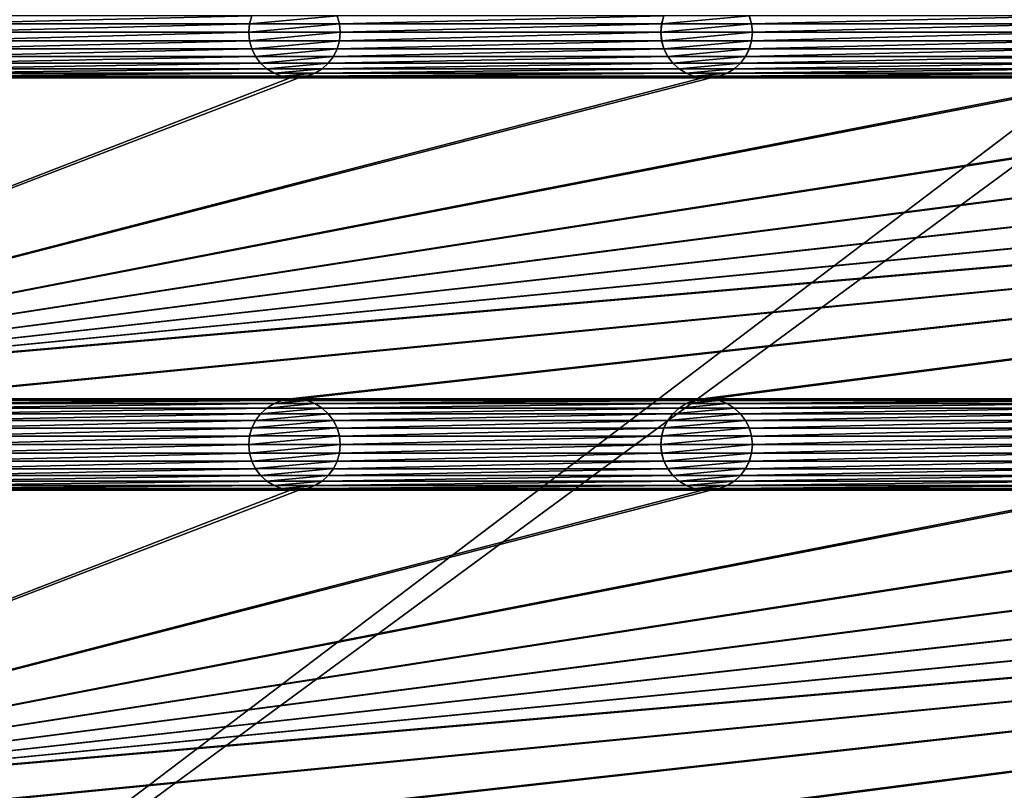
# Model space of a CAD drawing. Header units: metres. Extents: x -125 to 125, y -125 to 125.
# Tile 12 of 71: x -71 to -18, y -53 to -11. Entities that reach past the tile are written whole.
import ezdxf

# ---------------------------------------------------------------- set-up
doc = ezdxf.new("R2010")
doc.units = ezdxf.units.M
doc.layers.add('solid_P35300', color=7, linetype='CONTINUOUS')

msp = doc.modelspace()

# ---------------------------------------------------------------- linework, layer by layer
at = {"layer": 'solid_P35300'}
for points in [[(-106, 84), (-11.229122, -9.944516), (-9.944516, -11.229122)], [(-106, 84), (-9.944516, -11.229122), (-106, -84)], [(-58.581455, -10.347716, 5.5), (-76.418549, -10.347716, 5.5), (-76.294525, -10.784479, 5.5)], [(-58.705479, -10.784479, 5.5), (-58.581455, -10.347716, 5.5), (-76.294525, -10.784479, 5.5)], [(-58.580627, -10.345536, 8), (-58.581455, -10.347716, 5.5), (-58.705479, -10.784479, 5.5)], [(-58.580627, -10.345536, 8), (-58.705479, -10.784479, 5.5), (-58.704247, -10.781641, 8)], [(-53.919373, -10.345536, 8), (-58.580627, -10.345536, 8), (-58.704247, -10.781641, 8)], [(-53.795753, -10.781641, 8), (-53.919373, -10.345536, 8), (-58.704247, -10.781641, 8)], [(-53.795753, -10.781641, 8), (-53.918545, -10.347716, 5.5), (-53.919373, -10.345536, 8)], [(-36.081455, -10.347716, 5.5), (-53.918545, -10.347716, 5.5), (-53.794521, -10.784479, 5.5)], [(-53.795753, -10.781641, 8), (-53.794521, -10.784479, 5.5), (-53.918545, -10.347716, 5.5)], [(-36.205479, -10.784479, 5.5), (-36.081455, -10.347716, 5.5), (-53.794521, -10.784479, 5.5)], [(-36.080627, -10.345536, 8), (-36.081455, -10.347716, 5.5), (-36.205479, -10.784479, 5.5)], [(-36.080627, -10.345536, 8), (-36.205479, -10.784479, 5.5), (-36.204247, -10.781641, 8)], [(-31.419373, -10.345536, 8), (-36.080627, -10.345536, 8), (-36.204247, -10.781641, 8)], [(-31.295752, -10.781641, 8), (-31.419373, -10.345536, 8), (-36.204247, -10.781641, 8)], [(-31.295752, -10.781641, 8), (-31.418547, -10.347716, 5.5), (-31.419373, -10.345536, 8)], [(-13.581453, -10.347716, 5.5), (-31.418547, -10.347716, 5.5), (-31.294521, -10.784479, 5.5)], [(-31.295752, -10.781641, 8), (-31.294521, -10.784479, 5.5), (-31.418547, -10.347716, 5.5)], [(-13.705478, -10.784479, 5.5), (-13.581453, -10.347716, 5.5), (-31.294521, -10.784479, 5.5)], [(-106, -84), (-9.944516, -11.229122), (-8.522517, -12.342908)], [(-58.705479, -10.784479, 5.5), (-76.294525, -10.784479, 5.5), (-76.25, -11.25, 5.5)], [(-58.75, -11.25, 5.5), (-76.25, -11.25, 5.5), (-76.294525, -11.715521, 5.5)], [(-58.705479, -11.715521, 5.5), (-58.75, -11.25, 5.5), (-76.294525, -11.715521, 5.5)], [(-58.75, -11.25, 5.5), (-58.705479, -10.784479, 5.5), (-76.25, -11.25, 5.5)], [(-58.704247, -10.781641, 8), (-58.705479, -10.784479, 5.5), (-58.75, -11.25, 5.5)], [(-58.704247, -10.781641, 8), (-58.75, -11.25, 5.5), (-58.75, -11.25, 8)], [(-53.795753, -10.781641, 8), (-58.75, -11.25, 8), (-53.75, -11.25, 8)], [(-53.795753, -10.781641, 8), (-58.704247, -10.781641, 8), (-58.75, -11.25, 8)], [(-58.75, -11.25, 8), (-58.75, -11.25, 5.5), (-58.705479, -11.715521, 5.5)], [(-58.75, -11.25, 8), (-58.705479, -11.715521, 5.5), (-58.704247, -11.718359, 8)], [(-58.75, -11.25, 8), (-58.704247, -11.718359, 8), (-53.75, -11.25, 8)], [(-58.704247, -11.718359, 8), (-53.795753, -11.718359, 8), (-53.75, -11.25, 8)], [(-53.795753, -10.781641, 8), (-53.75, -11.25, 8), (-53.794521, -10.784479, 5.5)], [(-53.795753, -11.718359, 8), (-53.794521, -11.715521, 5.5), (-53.75, -11.25, 5.5)], [(-53.795753, -11.718359, 8), (-53.75, -11.25, 5.5), (-53.75, -11.25, 8)], [(-36.205479, -10.784479, 5.5), (-53.794521, -10.784479, 5.5), (-53.75, -11.25, 5.5)], [(-53.75, -11.25, 8), (-53.75, -11.25, 5.5), (-53.794521, -10.784479, 5.5)], [(-36.25, -11.25, 5.5), (-53.75, -11.25, 5.5), (-53.794521, -11.715521, 5.5)], [(-36.205479, -11.715521, 5.5), (-36.25, -11.25, 5.5), (-53.794521, -11.715521, 5.5)], [(-36.25, -11.25, 5.5), (-36.205479, -10.784479, 5.5), (-53.75, -11.25, 5.5)], [(-36.204247, -10.781641, 8), (-36.205479, -10.784479, 5.5), (-36.25, -11.25, 5.5)], [(-36.204247, -10.781641, 8), (-36.25, -11.25, 5.5), (-36.25, -11.25, 8)], [(-31.295752, -10.781641, 8), (-36.25, -11.25, 8), (-31.25, -11.25, 8)], [(-31.295752, -10.781641, 8), (-36.204247, -10.781641, 8), (-36.25, -11.25, 8)], [(-36.25, -11.25, 8), (-36.25, -11.25, 5.5), (-36.205479, -11.715521, 5.5)], [(-36.25, -11.25, 8), (-36.205479, -11.715521, 5.5), (-36.204247, -11.718359, 8)], [(-36.25, -11.25, 8), (-36.204247, -11.718359, 8), (-31.25, -11.25, 8)], [(-36.204247, -11.718359, 8), (-31.295752, -11.718359, 8), (-31.25, -11.25, 8)], [(-31.295752, -10.781641, 8), (-31.25, -11.25, 8), (-31.294521, -10.784479, 5.5)], [(-31.295752, -11.718359, 8), (-31.294521, -11.715521, 5.5), (-31.25, -11.25, 5.5)], [(-31.295752, -11.718359, 8), (-31.25, -11.25, 5.5), (-31.25, -11.25, 8)], [(-13.705478, -10.784479, 5.5), (-31.294521, -10.784479, 5.5), (-31.25, -11.25, 5.5)], [(-31.25, -11.25, 8), (-31.25, -11.25, 5.5), (-31.294521, -10.784479, 5.5)], [(-13.75, -11.25, 5.5), (-31.25, -11.25, 5.5), (-31.294521, -11.715521, 5.5)], [(-13.705478, -11.715521, 5.5), (-13.75, -11.25, 5.5), (-31.294521, -11.715521, 5.5)], [(-13.75, -11.25, 5.5), (-13.705478, -10.784479, 5.5), (-31.25, -11.25, 5.5)], [(-58.705479, -11.715521, 5.5), (-76.294525, -11.715521, 5.5), (-76.418549, -12.152284, 5.5)], [(-58.581455, -12.152284, 5.5), (-58.705479, -11.715521, 5.5), (-76.418549, -12.152284, 5.5)], [(-58.704247, -11.718359, 8), (-58.705479, -11.715521, 5.5), (-58.581455, -12.152284, 5.5)], [(-58.704247, -11.718359, 8), (-58.581455, -12.152284, 5.5), (-58.580627, -12.154464, 8)], [(-58.704247, -11.718359, 8), (-58.580627, -12.154464, 8), (-53.795753, -11.718359, 8)], [(-58.580627, -12.154464, 8), (-53.919373, -12.154464, 8), (-53.795753, -11.718359, 8)], [(-53.919373, -12.154464, 8), (-53.918545, -12.152284, 5.5), (-53.794521, -11.715521, 5.5)], [(-53.919373, -12.154464, 8), (-53.794521, -11.715521, 5.5), (-53.795753, -11.718359, 8)], [(-36.205479, -11.715521, 5.5), (-53.794521, -11.715521, 5.5), (-53.918545, -12.152284, 5.5)], [(-36.081455, -12.152284, 5.5), (-36.205479, -11.715521, 5.5), (-53.918545, -12.152284, 5.5)], [(-36.204247, -11.718359, 8), (-36.205479, -11.715521, 5.5), (-36.081455, -12.152284, 5.5)], [(-36.204247, -11.718359, 8), (-36.081455, -12.152284, 5.5), (-36.080627, -12.154464, 8)], [(-36.204247, -11.718359, 8), (-36.080627, -12.154464, 8), (-31.295752, -11.718359, 8)], [(-36.080627, -12.154464, 8), (-31.419373, -12.154464, 8), (-31.295752, -11.718359, 8)], [(-31.419373, -12.154464, 8), (-31.418547, -12.152284, 5.5), (-31.294521, -11.715521, 5.5)], [(-31.419373, -12.154464, 8), (-31.294521, -11.715521, 5.5), (-31.295752, -11.718359, 8)], [(-13.705478, -11.715521, 5.5), (-31.294521, -11.715521, 5.5), (-31.418547, -12.152284, 5.5)], [(-13.581453, -12.152284, 5.5), (-13.705478, -11.715521, 5.5), (-31.418547, -12.152284, 5.5)], [(106, -84), (-106, -84), (-8.522517, -12.342908)], [(-58.581455, -12.152284, 5.5), (-76.418549, -12.152284, 5.5), (-76.625549, -12.566306, 5.5)], [(-58.374451, -12.566306, 5.5), (-58.581455, -12.152284, 5.5), (-76.625549, -12.566306, 5.5)], [(-58.580627, -12.154464, 8), (-58.581455, -12.152284, 5.5), (-58.374451, -12.566306, 5.5)], [(-58.580627, -12.154464, 8), (-58.374451, -12.566306, 5.5), (-58.375023, -12.56447, 8)], [(-58.580627, -12.154464, 8), (-58.375023, -12.56447, 8), (-53.919373, -12.154464, 8)], [(-58.375023, -12.56447, 8), (-54.124977, -12.56447, 8), (-53.919373, -12.154464, 8)], [(-36.081455, -12.152284, 5.5), (-53.918545, -12.152284, 5.5), (-54.125549, -12.566306, 5.5)], [(-54.124977, -12.56447, 8), (-54.125549, -12.566306, 5.5), (-53.918545, -12.152284, 5.5)], [(-35.874451, -12.566306, 5.5), (-36.081455, -12.152284, 5.5), (-54.125549, -12.566306, 5.5)], [(-54.124977, -12.56447, 8), (-53.918545, -12.152284, 5.5), (-53.919373, -12.154464, 8)], [(-36.080627, -12.154464, 8), (-36.081455, -12.152284, 5.5), (-35.874451, -12.566306, 5.5)], [(-36.080627, -12.154464, 8), (-35.874451, -12.566306, 5.5), (-35.875023, -12.56447, 8)], [(-36.080627, -12.154464, 8), (-35.875023, -12.56447, 8), (-31.419373, -12.154464, 8)], [(-35.875023, -12.56447, 8), (-31.624979, -12.56447, 8), (-31.419373, -12.154464, 8)], [(-13.581453, -12.152284, 5.5), (-31.418547, -12.152284, 5.5), (-31.625547, -12.566306, 5.5)], [(-31.624979, -12.56447, 8), (-31.625547, -12.566306, 5.5), (-31.418547, -12.152284, 5.5)], [(-13.374453, -12.566306, 5.5), (-13.581453, -12.152284, 5.5), (-31.625547, -12.566306, 5.5)], [(-31.624979, -12.56447, 8), (-31.418547, -12.152284, 5.5), (-31.419373, -12.154464, 8)], [(-58.374451, -12.566306, 5.5), (-76.625549, -12.566306, 5.5), (-76.901634, -12.933099, 5.5)], [(-58.098362, -12.933099, 5.5), (-58.374451, -12.566306, 5.5), (-76.901634, -12.933099, 5.5)], [(-58.375023, -12.56447, 8), (-58.374451, -12.566306, 5.5), (-58.098362, -12.933099, 5.5)], [(-58.375023, -12.56447, 8), (-58.098362, -12.933099, 5.5), (-58.095997, -12.935563, 8)], [(-58.375023, -12.56447, 8), (-58.095997, -12.935563, 8), (-54.124977, -12.56447, 8)], [(-58.095997, -12.935563, 8), (-54.404003, -12.935563, 8), (-54.124977, -12.56447, 8)], [(-54.404003, -12.935563, 8), (-54.125549, -12.566306, 5.5), (-54.124977, -12.56447, 8)], [(-54.404003, -12.935563, 8), (-54.401638, -12.933099, 5.5), (-54.125549, -12.566306, 5.5)], [(-35.874451, -12.566306, 5.5), (-54.125549, -12.566306, 5.5), (-54.401638, -12.933099, 5.5)], [(-35.598362, -12.933099, 5.5), (-35.874451, -12.566306, 5.5), (-54.401638, -12.933099, 5.5)], [(-35.875023, -12.56447, 8), (-35.874451, -12.566306, 5.5), (-35.598362, -12.933099, 5.5)], [(-35.875023, -12.56447, 8), (-35.598362, -12.933099, 5.5), (-35.595997, -12.935563, 8)], [(-35.875023, -12.56447, 8), (-35.595997, -12.935563, 8), (-31.624979, -12.56447, 8)], [(-35.595997, -12.935563, 8), (-31.904003, -12.935563, 8), (-31.624979, -12.56447, 8)], [(-31.904003, -12.935563, 8), (-31.625547, -12.566306, 5.5), (-31.624979, -12.56447, 8)], [(-31.904003, -12.935563, 8), (-31.901638, -12.933099, 5.5), (-31.625547, -12.566306, 5.5)], [(-13.374453, -12.566306, 5.5), (-31.625547, -12.566306, 5.5), (-31.901638, -12.933099, 5.5)], [(-13.098362, -12.933099, 5.5), (-13.374453, -12.566306, 5.5), (-31.901638, -12.933099, 5.5)], [(-57.755196, -13.245194, 5.5), (-77.244804, -13.245194, 5.5), (-77.634285, -13.486902, 5.5)], [(-57.365715, -13.486902, 5.5), (-57.755196, -13.245194, 5.5), (-77.634285, -13.486902, 5.5)], [(-58.098362, -12.933099, 5.5), (-76.901634, -12.933099, 5.5), (-77.244804, -13.245194, 5.5)], [(-57.755196, -13.245194, 5.5), (-58.098362, -12.933099, 5.5), (-77.244804, -13.245194, 5.5)], [(-58.095997, -12.935563, 8), (-58.098362, -12.933099, 5.5), (-57.755196, -13.245194, 5.5)], [(-58.095997, -12.935563, 8), (-57.755196, -13.245194, 5.5), (-57.757267, -13.243093, 8)], [(-58.095997, -12.935563, 8), (-57.757267, -13.243093, 8), (-54.404003, -12.935563, 8)], [(-57.757267, -13.243093, 8), (-54.742733, -13.243093, 8), (-54.404003, -12.935563, 8)], [(-57.757267, -13.243093, 8), (-57.755196, -13.245194, 5.5), (-57.365715, -13.486902, 5.5)], [(-57.757267, -13.243093, 8), (-57.365715, -13.486902, 5.5), (-57.362003, -13.488557, 8)], [(-57.757267, -13.243093, 8), (-57.362003, -13.488557, 8), (-54.742733, -13.243093, 8)], [(-57.362003, -13.488557, 8), (-55.137997, -13.488557, 8), (-54.742733, -13.243093, 8)], [(-55.137997, -13.488557, 8), (-54.744804, -13.245194, 5.5), (-54.742733, -13.243093, 8)], [(-55.137997, -13.488557, 8), (-55.134285, -13.486902, 5.5), (-54.744804, -13.245194, 5.5)], [(-35.255196, -13.245194, 5.5), (-54.744804, -13.245194, 5.5), (-55.134285, -13.486902, 5.5)], [(-34.865715, -13.486902, 5.5), (-35.255196, -13.245194, 5.5), (-55.134285, -13.486902, 5.5)], [(-35.598362, -12.933099, 5.5), (-54.401638, -12.933099, 5.5), (-54.744804, -13.245194, 5.5)], [(-54.742733, -13.243093, 8), (-54.744804, -13.245194, 5.5), (-54.401638, -12.933099, 5.5)], [(-35.255196, -13.245194, 5.5), (-35.598362, -12.933099, 5.5), (-54.744804, -13.245194, 5.5)], [(-54.742733, -13.243093, 8), (-54.401638, -12.933099, 5.5), (-54.404003, -12.935563, 8)], [(-35.595997, -12.935563, 8), (-35.598362, -12.933099, 5.5), (-35.255196, -13.245194, 5.5)], [(-35.595997, -12.935563, 8), (-35.255196, -13.245194, 5.5), (-35.257267, -13.243093, 8)], [(-35.595997, -12.935563, 8), (-35.257267, -13.243093, 8), (-31.904003, -12.935563, 8)], [(-35.257267, -13.243093, 8), (-32.242733, -13.243093, 8), (-31.904003, -12.935563, 8)], [(-35.257267, -13.243093, 8), (-35.255196, -13.245194, 5.5), (-34.865715, -13.486902, 5.5)], [(-35.257267, -13.243093, 8), (-34.865715, -13.486902, 5.5), (-34.862003, -13.488557, 8)], [(-35.257267, -13.243093, 8), (-34.862003, -13.488557, 8), (-32.242733, -13.243093, 8)], [(-34.862003, -13.488557, 8), (-32.637997, -13.488557, 8), (-32.242733, -13.243093, 8)], [(-32.637997, -13.488557, 8), (-32.244804, -13.245194, 5.5), (-32.242733, -13.243093, 8)], [(-32.637997, -13.488557, 8), (-32.634285, -13.486902, 5.5), (-32.244804, -13.245194, 5.5)], [(-12.755194, -13.245194, 5.5), (-32.244804, -13.245194, 5.5), (-32.634285, -13.486902, 5.5)], [(-12.365715, -13.486902, 5.5), (-12.755194, -13.245194, 5.5), (-32.634285, -13.486902, 5.5)], [(-13.098362, -12.933099, 5.5), (-31.901638, -12.933099, 5.5), (-32.244804, -13.245194, 5.5)], [(-32.242733, -13.243093, 8), (-32.244804, -13.245194, 5.5), (-31.901638, -12.933099, 5.5)], [(-12.755194, -13.245194, 5.5), (-13.098362, -12.933099, 5.5), (-32.244804, -13.245194, 5.5)], [(-32.242733, -13.243093, 8), (-31.901638, -12.933099, 5.5), (-31.904003, -12.935563, 8)], [(-11.017677, -13.738735, 5.5), (-101.932526, -31.345589, 5.5), (-101.482323, -31.261265, 5.5)], [(-101.932526, -31.345589, 5.5), (-56.482323, -13.738735, 5.5), (-78.517677, -13.738735, 5.5)], [(-56.017677, -13.738735, 5.5), (-56.482323, -13.738735, 5.5), (-101.932526, -31.345589, 5.5)], [(-33.982323, -13.738735, 5.5), (-56.017677, -13.738735, 5.5), (-101.932526, -31.345589, 5.5)], [(-33.517677, -13.738735, 5.5), (-33.982323, -13.738735, 5.5), (-101.932526, -31.345589, 5.5)], [(-11.482323, -13.738735, 5.5), (-33.517677, -13.738735, 5.5), (-101.932526, -31.345589, 5.5)], [(-11.017677, -13.738735, 5.5), (-11.482323, -13.738735, 5.5), (-101.932526, -31.345589, 5.5)], [(101.482323, -13.738735, 5.5), (-101.482323, -31.261265, 5.5), (-101.017677, -31.261265, 5.5)], [(11.017677, -13.738735, 5.5), (-11.017677, -13.738735, 5.5), (-101.482323, -31.261265, 5.5)], [(101.482323, -13.738735, 5.5), (101.017677, -13.738735, 5.5), (-101.482323, -31.261265, 5.5)], [(78.982323, -13.738735, 5.5), (-101.482323, -31.261265, 5.5), (101.017677, -13.738735, 5.5)], [(78.982323, -13.738735, 5.5), (78.517677, -13.738735, 5.5), (-101.482323, -31.261265, 5.5)], [(56.482323, -13.738735, 5.5), (-101.482323, -31.261265, 5.5), (78.517677, -13.738735, 5.5)], [(56.482323, -13.738735, 5.5), (56.017677, -13.738735, 5.5), (-101.482323, -31.261265, 5.5)], [(33.982323, -13.738735, 5.5), (-101.482323, -31.261265, 5.5), (56.017677, -13.738735, 5.5)], [(33.982323, -13.738735, 5.5), (33.517677, -13.738735, 5.5), (-101.482323, -31.261265, 5.5)], [(11.482323, -13.738735, 5.5), (-101.482323, -31.261265, 5.5), (33.517677, -13.738735, 5.5)], [(11.482323, -13.738735, 5.5), (11.017677, -13.738735, 5.5), (-101.482323, -31.261265, 5.5)], [(101.482323, -13.738735, 5.5), (-101.017677, -31.261265, 5.5), (-78.982323, -31.261265, 5.5)], [(101.482323, -13.738735, 5.5), (-78.982323, -31.261265, 5.5), (-78.517677, -31.261265, 5.5)], [(-56.932526, -13.654411, 5.5), (-78.067474, -13.654411, 5.5), (-78.517677, -13.738735, 5.5)], [(-56.482323, -13.738735, 5.5), (-56.932526, -13.654411, 5.5), (-78.517677, -13.738735, 5.5)], [(101.482323, -13.738735, 5.5), (-78.517677, -31.261265, 5.5), (-56.482323, -31.261265, 5.5)], [(-57.365715, -13.486902, 5.5), (-77.634285, -13.486902, 5.5), (-78.067474, -13.654411, 5.5)], [(-56.932526, -13.654411, 5.5), (-57.365715, -13.486902, 5.5), (-78.067474, -13.654411, 5.5)], [(-57.362003, -13.488557, 8), (-57.365715, -13.486902, 5.5), (-56.932526, -13.654411, 5.5)], [(-57.362003, -13.488557, 8), (-56.932526, -13.654411, 5.5), (-56.935997, -13.653056, 8)], [(-57.362003, -13.488557, 8), (-56.935997, -13.653056, 8), (-55.137997, -13.488557, 8)], [(-56.935997, -13.653056, 8), (-55.564003, -13.653056, 8), (-55.137997, -13.488557, 8)], [(-56.935997, -13.653056, 8), (-56.932526, -13.654411, 5.5), (-56.482323, -13.738735, 5.5)], [(-56.935997, -13.653056, 8), (-56.482323, -13.738735, 5.5), (-56.478191, -13.738851, 8)], [(-56.935997, -13.653056, 8), (-56.478191, -13.738851, 8), (-55.564003, -13.653056, 8)], [(101.482323, -13.738735, 5.5), (-56.482323, -31.261265, 5.5), (-56.017677, -31.261265, 5.5)], [(-56.478191, -13.738851, 8), (-56.482323, -13.738735, 5.5), (-56.017677, -13.738735, 5.5)], [(-56.478191, -13.738851, 8), (-56.021809, -13.738851, 8), (-55.564003, -13.653056, 8)], [(-56.478191, -13.738851, 8), (-56.017677, -13.738735, 5.5), (-56.021809, -13.738851, 8)], [(-56.021809, -13.738851, 8), (-55.567474, -13.654411, 5.5), (-55.564003, -13.653056, 8)], [(-56.021809, -13.738851, 8), (-56.017677, -13.738735, 5.5), (-55.567474, -13.654411, 5.5)], [(-34.432526, -13.654411, 5.5), (-55.567474, -13.654411, 5.5), (-56.017677, -13.738735, 5.5)], [(-33.982323, -13.738735, 5.5), (-34.432526, -13.654411, 5.5), (-56.017677, -13.738735, 5.5)], [(101.482323, -13.738735, 5.5), (-56.017677, -31.261265, 5.5), (-33.982323, -31.261265, 5.5)], [(-34.865715, -13.486902, 5.5), (-55.134285, -13.486902, 5.5), (-55.567474, -13.654411, 5.5)], [(-55.564003, -13.653056, 8), (-55.567474, -13.654411, 5.5), (-55.134285, -13.486902, 5.5)], [(-34.432526, -13.654411, 5.5), (-34.865715, -13.486902, 5.5), (-55.567474, -13.654411, 5.5)], [(-55.564003, -13.653056, 8), (-55.134285, -13.486902, 5.5), (-55.137997, -13.488557, 8)], [(-34.862003, -13.488557, 8), (-34.865715, -13.486902, 5.5), (-34.432526, -13.654411, 5.5)], [(-34.862003, -13.488557, 8), (-34.432526, -13.654411, 5.5), (-34.435997, -13.653056, 8)], [(-34.862003, -13.488557, 8), (-34.435997, -13.653056, 8), (-32.637997, -13.488557, 8)], [(-34.435997, -13.653056, 8), (-33.064003, -13.653056, 8), (-32.637997, -13.488557, 8)], [(-34.435997, -13.653056, 8), (-34.432526, -13.654411, 5.5), (-33.982323, -13.738735, 5.5)], [(-34.435997, -13.653056, 8), (-33.982323, -13.738735, 5.5), (-33.978191, -13.738851, 8)], [(-34.435997, -13.653056, 8), (-33.978191, -13.738851, 8), (-33.064003, -13.653056, 8)], [(101.482323, -13.738735, 5.5), (-33.982323, -31.261265, 5.5), (-33.517677, -31.261265, 5.5)], [(-33.978191, -13.738851, 8), (-33.982323, -13.738735, 5.5), (-33.517677, -13.738735, 5.5)], [(-33.978191, -13.738851, 8), (-33.521809, -13.738851, 8), (-33.064003, -13.653056, 8)], [(-33.978191, -13.738851, 8), (-33.517677, -13.738735, 5.5), (-33.521809, -13.738851, 8)], [(-33.521809, -13.738851, 8), (-33.067474, -13.654411, 5.5), (-33.064003, -13.653056, 8)], [(-33.521809, -13.738851, 8), (-33.517677, -13.738735, 5.5), (-33.067474, -13.654411, 5.5)], [(-11.932525, -13.654411, 5.5), (-33.067474, -13.654411, 5.5), (-33.517677, -13.738735, 5.5)], [(-11.482323, -13.738735, 5.5), (-11.932525, -13.654411, 5.5), (-33.517677, -13.738735, 5.5)], [(101.482323, -13.738735, 5.5), (-33.517677, -31.261265, 5.5), (-11.482323, -31.261265, 5.5)], [(-12.365715, -13.486902, 5.5), (-32.634285, -13.486902, 5.5), (-33.067474, -13.654411, 5.5)], [(-33.064003, -13.653056, 8), (-33.067474, -13.654411, 5.5), (-32.634285, -13.486902, 5.5)], [(-11.932525, -13.654411, 5.5), (-12.365715, -13.486902, 5.5), (-33.067474, -13.654411, 5.5)], [(-33.064003, -13.653056, 8), (-32.634285, -13.486902, 5.5), (-32.637997, -13.488557, 8)], [(-56.482323, -31.261265, 5.5), (-78.517677, -31.261265, 5.5), (-78.067474, -31.345589, 5.5)], [(-56.932526, -31.345589, 5.5), (-56.482323, -31.261265, 5.5), (-78.067474, -31.345589, 5.5)], [(-56.932526, -31.345589, 5.5), (-78.067474, -31.345589, 5.5), (-77.634285, -31.513098, 5.5)], [(-57.365715, -31.513098, 5.5), (-56.932526, -31.345589, 5.5), (-77.634285, -31.513098, 5.5)], [(-57.365715, -31.513098, 5.5), (-77.634285, -31.513098, 5.5), (-77.244804, -31.754805, 5.5)], [(-57.755196, -31.754805, 5.5), (-57.365715, -31.513098, 5.5), (-77.244804, -31.754805, 5.5)], [(-57.362003, -31.511444, 8), (-57.755196, -31.754805, 5.5), (-57.757267, -31.756907, 8)], [(-55.137997, -31.511444, 8), (-57.362003, -31.511444, 8), (-57.757267, -31.756907, 8)], [(-54.742733, -31.756907, 8), (-55.137997, -31.511444, 8), (-57.757267, -31.756907, 8)], [(-57.362003, -31.511444, 8), (-57.365715, -31.513098, 5.5), (-57.755196, -31.754805, 5.5)], [(-56.935997, -31.346945, 8), (-56.932526, -31.345589, 5.5), (-57.365715, -31.513098, 5.5)], [(-56.935997, -31.346945, 8), (-57.365715, -31.513098, 5.5), (-57.362003, -31.511444, 8)], [(-55.564003, -31.346945, 8), (-56.935997, -31.346945, 8), (-57.362003, -31.511444, 8)], [(-55.137997, -31.511444, 8), (-55.564003, -31.346945, 8), (-57.362003, -31.511444, 8)], [(-56.478191, -31.261148, 8), (-56.932526, -31.345589, 5.5), (-56.935997, -31.346945, 8)], [(-56.021809, -31.261148, 8), (-56.478191, -31.261148, 8), (-56.935997, -31.346945, 8)], [(-55.564003, -31.346945, 8), (-56.021809, -31.261148, 8), (-56.935997, -31.346945, 8)], [(-56.478191, -31.261148, 8), (-56.482323, -31.261265, 5.5), (-56.932526, -31.345589, 5.5)], [(-56.021809, -31.261148, 8), (-56.017677, -31.261265, 5.5), (-56.482323, -31.261265, 5.5)], [(-56.021809, -31.261148, 8), (-56.482323, -31.261265, 5.5), (-56.478191, -31.261148, 8)], [(-55.564003, -31.346945, 8), (-56.017677, -31.261265, 5.5), (-56.021809, -31.261148, 8)], [(-33.982323, -31.261265, 5.5), (-56.017677, -31.261265, 5.5), (-55.567474, -31.345589, 5.5)], [(-55.564003, -31.346945, 8), (-55.567474, -31.345589, 5.5), (-56.017677, -31.261265, 5.5)], [(-34.432526, -31.345589, 5.5), (-33.982323, -31.261265, 5.5), (-55.567474, -31.345589, 5.5)], [(-34.432526, -31.345589, 5.5), (-55.567474, -31.345589, 5.5), (-55.134285, -31.513098, 5.5)], [(-55.137997, -31.511444, 8), (-55.134285, -31.513098, 5.5), (-55.567474, -31.345589, 5.5)], [(-55.137997, -31.511444, 8), (-55.567474, -31.345589, 5.5), (-55.564003, -31.346945, 8)], [(-54.742733, -31.756907, 8), (-55.134285, -31.513098, 5.5), (-55.137997, -31.511444, 8)], [(-34.865715, -31.513098, 5.5), (-34.432526, -31.345589, 5.5), (-55.134285, -31.513098, 5.5)], [(-34.865715, -31.513098, 5.5), (-55.134285, -31.513098, 5.5), (-54.744804, -31.754805, 5.5)], [(-54.742733, -31.756907, 8), (-54.744804, -31.754805, 5.5), (-55.134285, -31.513098, 5.5)], [(-35.255196, -31.754805, 5.5), (-34.865715, -31.513098, 5.5), (-54.744804, -31.754805, 5.5)], [(-34.862003, -31.511444, 8), (-35.255196, -31.754805, 5.5), (-35.257267, -31.756907, 8)], [(-32.637997, -31.511444, 8), (-34.862003, -31.511444, 8), (-35.257267, -31.756907, 8)], [(-32.242733, -31.756907, 8), (-32.637997, -31.511444, 8), (-35.257267, -31.756907, 8)], [(-34.862003, -31.511444, 8), (-34.865715, -31.513098, 5.5), (-35.255196, -31.754805, 5.5)], [(-34.435997, -31.346945, 8), (-34.432526, -31.345589, 5.5), (-34.865715, -31.513098, 5.5)], [(-34.435997, -31.346945, 8), (-34.865715, -31.513098, 5.5), (-34.862003, -31.511444, 8)], [(-33.064003, -31.346945, 8), (-34.435997, -31.346945, 8), (-34.862003, -31.511444, 8)], [(-32.637997, -31.511444, 8), (-33.064003, -31.346945, 8), (-34.862003, -31.511444, 8)], [(-33.978191, -31.261148, 8), (-34.432526, -31.345589, 5.5), (-34.435997, -31.346945, 8)], [(-33.521809, -31.261148, 8), (-33.978191, -31.261148, 8), (-34.435997, -31.346945, 8)], [(-33.064003, -31.346945, 8), (-33.521809, -31.261148, 8), (-34.435997, -31.346945, 8)], [(-33.978191, -31.261148, 8), (-33.982323, -31.261265, 5.5), (-34.432526, -31.345589, 5.5)], [(-33.521809, -31.261148, 8), (-33.517677, -31.261265, 5.5), (-33.982323, -31.261265, 5.5)], [(-33.521809, -31.261148, 8), (-33.982323, -31.261265, 5.5), (-33.978191, -31.261148, 8)], [(-33.064003, -31.346945, 8), (-33.517677, -31.261265, 5.5), (-33.521809, -31.261148, 8)], [(-11.482323, -31.261265, 5.5), (-33.517677, -31.261265, 5.5), (-33.067474, -31.345589, 5.5)], [(-33.064003, -31.346945, 8), (-33.067474, -31.345589, 5.5), (-33.517677, -31.261265, 5.5)], [(-11.932525, -31.345589, 5.5), (-11.482323, -31.261265, 5.5), (-33.067474, -31.345589, 5.5)], [(-11.932525, -31.345589, 5.5), (-33.067474, -31.345589, 5.5), (-32.634285, -31.513098, 5.5)], [(-32.637997, -31.511444, 8), (-32.634285, -31.513098, 5.5), (-33.067474, -31.345589, 5.5)], [(-32.637997, -31.511444, 8), (-33.067474, -31.345589, 5.5), (-33.064003, -31.346945, 8)], [(-32.242733, -31.756907, 8), (-32.634285, -31.513098, 5.5), (-32.637997, -31.511444, 8)], [(-12.365715, -31.513098, 5.5), (-11.932525, -31.345589, 5.5), (-32.634285, -31.513098, 5.5)], [(-12.365715, -31.513098, 5.5), (-32.634285, -31.513098, 5.5), (-32.244804, -31.754805, 5.5)], [(-32.242733, -31.756907, 8), (-32.244804, -31.754805, 5.5), (-32.634285, -31.513098, 5.5)], [(-12.755194, -31.754805, 5.5), (-12.365715, -31.513098, 5.5), (-32.244804, -31.754805, 5.5)], [(-57.755196, -31.754805, 5.5), (-77.244804, -31.754805, 5.5), (-76.901634, -32.066902, 5.5)], [(-58.098362, -32.066902, 5.5), (-57.755196, -31.754805, 5.5), (-76.901634, -32.066902, 5.5)], [(-58.098362, -32.066902, 5.5), (-76.901634, -32.066902, 5.5), (-76.625549, -32.433693, 5.5)], [(-58.374451, -32.433693, 5.5), (-58.098362, -32.066902, 5.5), (-76.625549, -32.433693, 5.5)], [(-58.095997, -32.064438, 8), (-58.374451, -32.433693, 5.5), (-58.375023, -32.435528, 8)], [(-54.404003, -32.064438, 8), (-58.095997, -32.064438, 8), (-58.375023, -32.435528, 8)], [(-54.124977, -32.435528, 8), (-54.404003, -32.064438, 8), (-58.375023, -32.435528, 8)], [(-58.095997, -32.064438, 8), (-58.098362, -32.066902, 5.5), (-58.374451, -32.433693, 5.5)], [(-57.757267, -31.756907, 8), (-57.755196, -31.754805, 5.5), (-58.098362, -32.066902, 5.5)], [(-57.757267, -31.756907, 8), (-58.098362, -32.066902, 5.5), (-58.095997, -32.064438, 8)], [(-54.742733, -31.756907, 8), (-57.757267, -31.756907, 8), (-58.095997, -32.064438, 8)], [(-54.404003, -32.064438, 8), (-54.742733, -31.756907, 8), (-58.095997, -32.064438, 8)], [(-35.255196, -31.754805, 5.5), (-54.744804, -31.754805, 5.5), (-54.401638, -32.066902, 5.5)], [(-54.404003, -32.064438, 8), (-54.401638, -32.066902, 5.5), (-54.744804, -31.754805, 5.5)], [(-54.404003, -32.064438, 8), (-54.744804, -31.754805, 5.5), (-54.742733, -31.756907, 8)], [(-54.124977, -32.435528, 8), (-54.401638, -32.066902, 5.5), (-54.404003, -32.064438, 8)], [(-35.598362, -32.066902, 5.5), (-35.255196, -31.754805, 5.5), (-54.401638, -32.066902, 5.5)], [(-35.598362, -32.066902, 5.5), (-54.401638, -32.066902, 5.5), (-54.125549, -32.433693, 5.5)], [(-54.124977, -32.435528, 8), (-54.125549, -32.433693, 5.5), (-54.401638, -32.066902, 5.5)], [(-35.874451, -32.433693, 5.5), (-35.598362, -32.066902, 5.5), (-54.125549, -32.433693, 5.5)], [(-35.595997, -32.064438, 8), (-35.874451, -32.433693, 5.5), (-35.875023, -32.435528, 8)], [(-31.904003, -32.064438, 8), (-35.595997, -32.064438, 8), (-35.875023, -32.435528, 8)], [(-31.624979, -32.435528, 8), (-31.904003, -32.064438, 8), (-35.875023, -32.435528, 8)], [(-35.595997, -32.064438, 8), (-35.598362, -32.066902, 5.5), (-35.874451, -32.433693, 5.5)], [(-35.257267, -31.756907, 8), (-35.255196, -31.754805, 5.5), (-35.598362, -32.066902, 5.5)], [(-35.257267, -31.756907, 8), (-35.598362, -32.066902, 5.5), (-35.595997, -32.064438, 8)], [(-32.242733, -31.756907, 8), (-35.257267, -31.756907, 8), (-35.595997, -32.064438, 8)], [(-31.904003, -32.064438, 8), (-32.242733, -31.756907, 8), (-35.595997, -32.064438, 8)], [(-12.755194, -31.754805, 5.5), (-32.244804, -31.754805, 5.5), (-31.901638, -32.066902, 5.5)], [(-31.904003, -32.064438, 8), (-31.901638, -32.066902, 5.5), (-32.244804, -31.754805, 5.5)], [(-31.904003, -32.064438, 8), (-32.244804, -31.754805, 5.5), (-32.242733, -31.756907, 8)], [(-31.624979, -32.435528, 8), (-31.901638, -32.066902, 5.5), (-31.904003, -32.064438, 8)], [(-13.098362, -32.066902, 5.5), (-12.755194, -31.754805, 5.5), (-31.901638, -32.066902, 5.5)], [(-13.098362, -32.066902, 5.5), (-31.901638, -32.066902, 5.5), (-31.625547, -32.433693, 5.5)], [(-31.624979, -32.435528, 8), (-31.625547, -32.433693, 5.5), (-31.901638, -32.066902, 5.5)], [(-13.374453, -32.433693, 5.5), (-13.098362, -32.066902, 5.5), (-31.625547, -32.433693, 5.5)], [(-58.374451, -32.433693, 5.5), (-76.625549, -32.433693, 5.5), (-76.418549, -32.847717, 5.5)], [(-58.581455, -32.847717, 5.5), (-58.374451, -32.433693, 5.5), (-76.418549, -32.847717, 5.5)], [(-58.375023, -32.435528, 8), (-58.374451, -32.433693, 5.5), (-58.581455, -32.847717, 5.5)], [(-58.375023, -32.435528, 8), (-58.581455, -32.847717, 5.5), (-58.580627, -32.845535, 8)], [(-54.124977, -32.435528, 8), (-58.375023, -32.435528, 8), (-58.580627, -32.845535, 8)], [(-53.919373, -32.845535, 8), (-54.124977, -32.435528, 8), (-58.580627, -32.845535, 8)], [(-35.874451, -32.433693, 5.5), (-54.125549, -32.433693, 5.5), (-53.918545, -32.847717, 5.5)], [(-53.919373, -32.845535, 8), (-53.918545, -32.847717, 5.5), (-54.125549, -32.433693, 5.5)], [(-53.919373, -32.845535, 8), (-54.125549, -32.433693, 5.5), (-54.124977, -32.435528, 8)], [(-36.081455, -32.847717, 5.5), (-35.874451, -32.433693, 5.5), (-53.918545, -32.847717, 5.5)], [(-35.875023, -32.435528, 8), (-35.874451, -32.433693, 5.5), (-36.081455, -32.847717, 5.5)], [(-35.875023, -32.435528, 8), (-36.081455, -32.847717, 5.5), (-36.080627, -32.845535, 8)], [(-31.624979, -32.435528, 8), (-35.875023, -32.435528, 8), (-36.080627, -32.845535, 8)], [(-31.419373, -32.845535, 8), (-31.624979, -32.435528, 8), (-36.080627, -32.845535, 8)], [(-13.374453, -32.433693, 5.5), (-31.625547, -32.433693, 5.5), (-31.418547, -32.847717, 5.5)], [(-31.419373, -32.845535, 8), (-31.418547, -32.847717, 5.5), (-31.625547, -32.433693, 5.5)], [(-31.419373, -32.845535, 8), (-31.625547, -32.433693, 5.5), (-31.624979, -32.435528, 8)], [(-13.581453, -32.847717, 5.5), (-13.374453, -32.433693, 5.5), (-31.418547, -32.847717, 5.5)], [(-58.581455, -32.847717, 5.5), (-76.418549, -32.847717, 5.5), (-76.294525, -33.284481, 5.5)], [(-58.705479, -33.284481, 5.5), (-58.581455, -32.847717, 5.5), (-76.294525, -33.284481, 5.5)], [(-58.705479, -33.284481, 5.5), (-76.294525, -33.284481, 5.5), (-76.25, -33.75, 5.5)], [(-58.75, -33.75, 5.5), (-58.705479, -33.284481, 5.5), (-76.25, -33.75, 5.5)], [(-58.704247, -33.281639, 8), (-58.705479, -33.284481, 5.5), (-58.75, -33.75, 5.5)], [(-58.704247, -33.281639, 8), (-58.75, -33.75, 5.5), (-58.75, -33.75, 8)], [(-53.795753, -33.281639, 8), (-58.75, -33.75, 8), (-53.75, -33.75, 8)], [(-53.795753, -33.281639, 8), (-58.704247, -33.281639, 8), (-58.75, -33.75, 8)], [(-58.580627, -32.845535, 8), (-58.581455, -32.847717, 5.5), (-58.705479, -33.284481, 5.5)], [(-58.580627, -32.845535, 8), (-58.705479, -33.284481, 5.5), (-58.704247, -33.281639, 8)], [(-53.919373, -32.845535, 8), (-58.580627, -32.845535, 8), (-58.704247, -33.281639, 8)], [(-53.795753, -33.281639, 8), (-53.919373, -32.845535, 8), (-58.704247, -33.281639, 8)], [(-53.795753, -33.281639, 8), (-53.918545, -32.847717, 5.5), (-53.919373, -32.845535, 8)], [(-36.081455, -32.847717, 5.5), (-53.918545, -32.847717, 5.5), (-53.794521, -33.284481, 5.5)], [(-53.795753, -33.281639, 8), (-53.794521, -33.284481, 5.5), (-53.918545, -32.847717, 5.5)], [(-53.795753, -33.281639, 8), (-53.75, -33.75, 8), (-53.794521, -33.284481, 5.5)], [(-36.205479, -33.284481, 5.5), (-36.081455, -32.847717, 5.5), (-53.794521, -33.284481, 5.5)], [(-36.205479, -33.284481, 5.5), (-53.794521, -33.284481, 5.5), (-53.75, -33.75, 5.5)], [(-53.75, -33.75, 8), (-53.75, -33.75, 5.5), (-53.794521, -33.284481, 5.5)], [(-36.25, -33.75, 5.5), (-36.205479, -33.284481, 5.5), (-53.75, -33.75, 5.5)], [(-36.204247, -33.281639, 8), (-36.205479, -33.284481, 5.5), (-36.25, -33.75, 5.5)], [(-36.204247, -33.281639, 8), (-36.25, -33.75, 5.5), (-36.25, -33.75, 8)], [(-31.295752, -33.281639, 8), (-36.25, -33.75, 8), (-31.25, -33.75, 8)], [(-31.295752, -33.281639, 8), (-36.204247, -33.281639, 8), (-36.25, -33.75, 8)], [(-36.080627, -32.845535, 8), (-36.081455, -32.847717, 5.5), (-36.205479, -33.284481, 5.5)], [(-36.080627, -32.845535, 8), (-36.205479, -33.284481, 5.5), (-36.204247, -33.281639, 8)], [(-31.419373, -32.845535, 8), (-36.080627, -32.845535, 8), (-36.204247, -33.281639, 8)], [(-31.295752, -33.281639, 8), (-31.419373, -32.845535, 8), (-36.204247, -33.281639, 8)], [(-31.295752, -33.281639, 8), (-31.418547, -32.847717, 5.5), (-31.419373, -32.845535, 8)], [(-13.581453, -32.847717, 5.5), (-31.418547, -32.847717, 5.5), (-31.294521, -33.284481, 5.5)], [(-31.295752, -33.281639, 8), (-31.294521, -33.284481, 5.5), (-31.418547, -32.847717, 5.5)], [(-31.295752, -33.281639, 8), (-31.25, -33.75, 8), (-31.294521, -33.284481, 5.5)], [(-13.705478, -33.284481, 5.5), (-13.581453, -32.847717, 5.5), (-31.294521, -33.284481, 5.5)], [(-13.705478, -33.284481, 5.5), (-31.294521, -33.284481, 5.5), (-31.25, -33.75, 5.5)], [(-31.25, -33.75, 8), (-31.25, -33.75, 5.5), (-31.294521, -33.284481, 5.5)], [(-13.75, -33.75, 5.5), (-13.705478, -33.284481, 5.5), (-31.25, -33.75, 5.5)], [(-58.75, -33.75, 5.5), (-76.25, -33.75, 5.5), (-76.294525, -34.215519, 5.5)], [(-58.705479, -34.215519, 5.5), (-58.75, -33.75, 5.5), (-76.294525, -34.215519, 5.5)], [(-58.75, -33.75, 8), (-58.75, -33.75, 5.5), (-58.705479, -34.215519, 5.5)], [(-58.75, -33.75, 8), (-58.705479, -34.215519, 5.5), (-58.704247, -34.218361, 8)], [(-58.75, -33.75, 8), (-58.704247, -34.218361, 8), (-53.75, -33.75, 8)], [(-58.704247, -34.218361, 8), (-53.795753, -34.218361, 8), (-53.75, -33.75, 8)], [(-53.795753, -34.218361, 8), (-53.794521, -34.215519, 5.5), (-53.75, -33.75, 5.5)], [(-53.795753, -34.218361, 8), (-53.75, -33.75, 5.5), (-53.75, -33.75, 8)], [(-36.25, -33.75, 5.5), (-53.75, -33.75, 5.5), (-53.794521, -34.215519, 5.5)], [(-36.205479, -34.215519, 5.5), (-36.25, -33.75, 5.5), (-53.794521, -34.215519, 5.5)], [(-36.25, -33.75, 8), (-36.25, -33.75, 5.5), (-36.205479, -34.215519, 5.5)], [(-36.25, -33.75, 8), (-36.205479, -34.215519, 5.5), (-36.204247, -34.218361, 8)], [(-36.25, -33.75, 8), (-36.204247, -34.218361, 8), (-31.25, -33.75, 8)], [(-36.204247, -34.218361, 8), (-31.295752, -34.218361, 8), (-31.25, -33.75, 8)], [(-31.295752, -34.218361, 8), (-31.294521, -34.215519, 5.5), (-31.25, -33.75, 5.5)], [(-31.295752, -34.218361, 8), (-31.25, -33.75, 5.5), (-31.25, -33.75, 8)], [(-13.75, -33.75, 5.5), (-31.25, -33.75, 5.5), (-31.294521, -34.215519, 5.5)], [(-13.705478, -34.215519, 5.5), (-13.75, -33.75, 5.5), (-31.294521, -34.215519, 5.5)], [(-58.705479, -34.215519, 5.5), (-76.294525, -34.215519, 5.5), (-76.418549, -34.652283, 5.5)], [(-58.581455, -34.652283, 5.5), (-58.705479, -34.215519, 5.5), (-76.418549, -34.652283, 5.5)], [(-58.704247, -34.218361, 8), (-58.705479, -34.215519, 5.5), (-58.581455, -34.652283, 5.5)], [(-58.704247, -34.218361, 8), (-58.581455, -34.652283, 5.5), (-58.580627, -34.654465, 8)], [(-58.704247, -34.218361, 8), (-58.580627, -34.654465, 8), (-53.795753, -34.218361, 8)], [(-58.580627, -34.654465, 8), (-53.919373, -34.654465, 8), (-53.795753, -34.218361, 8)], [(-53.919373, -34.654465, 8), (-53.918545, -34.652283, 5.5), (-53.794521, -34.215519, 5.5)], [(-53.919373, -34.654465, 8), (-53.794521, -34.215519, 5.5), (-53.795753, -34.218361, 8)], [(-36.205479, -34.215519, 5.5), (-53.794521, -34.215519, 5.5), (-53.918545, -34.652283, 5.5)], [(-36.081455, -34.652283, 5.5), (-36.205479, -34.215519, 5.5), (-53.918545, -34.652283, 5.5)], [(-36.204247, -34.218361, 8), (-36.205479, -34.215519, 5.5), (-36.081455, -34.652283, 5.5)], [(-36.204247, -34.218361, 8), (-36.081455, -34.652283, 5.5), (-36.080627, -34.654465, 8)], [(-36.204247, -34.218361, 8), (-36.080627, -34.654465, 8), (-31.295752, -34.218361, 8)], [(-36.080627, -34.654465, 8), (-31.419373, -34.654465, 8), (-31.295752, -34.218361, 8)], [(-31.419373, -34.654465, 8), (-31.418547, -34.652283, 5.5), (-31.294521, -34.215519, 5.5)], [(-31.419373, -34.654465, 8), (-31.294521, -34.215519, 5.5), (-31.295752, -34.218361, 8)], [(-13.705478, -34.215519, 5.5), (-31.294521, -34.215519, 5.5), (-31.418547, -34.652283, 5.5)], [(-13.581453, -34.652283, 5.5), (-13.705478, -34.215519, 5.5), (-31.418547, -34.652283, 5.5)], [(-58.581455, -34.652283, 5.5), (-76.418549, -34.652283, 5.5), (-76.625549, -35.066307, 5.5)], [(-58.374451, -35.066307, 5.5), (-58.581455, -34.652283, 5.5), (-76.625549, -35.066307, 5.5)], [(-58.580627, -34.654465, 8), (-58.581455, -34.652283, 5.5), (-58.374451, -35.066307, 5.5)], [(-58.580627, -34.654465, 8), (-58.374451, -35.066307, 5.5), (-58.375023, -35.064472, 8)], [(-58.580627, -34.654465, 8), (-58.375023, -35.064472, 8), (-53.919373, -34.654465, 8)], [(-58.375023, -35.064472, 8), (-54.124977, -35.064472, 8), (-53.919373, -34.654465, 8)], [(-36.081455, -34.652283, 5.5), (-53.918545, -34.652283, 5.5), (-54.125549, -35.066307, 5.5)], [(-54.124977, -35.064472, 8), (-54.125549, -35.066307, 5.5), (-53.918545, -34.652283, 5.5)], [(-35.874451, -35.066307, 5.5), (-36.081455, -34.652283, 5.5), (-54.125549, -35.066307, 5.5)], [(-54.124977, -35.064472, 8), (-53.918545, -34.652283, 5.5), (-53.919373, -34.654465, 8)], [(-36.080627, -34.654465, 8), (-36.081455, -34.652283, 5.5), (-35.874451, -35.066307, 5.5)], [(-36.080627, -34.654465, 8), (-35.874451, -35.066307, 5.5), (-35.875023, -35.064472, 8)], [(-36.080627, -34.654465, 8), (-35.875023, -35.064472, 8), (-31.419373, -34.654465, 8)], [(-35.875023, -35.064472, 8), (-31.624979, -35.064472, 8), (-31.419373, -34.654465, 8)], [(-13.581453, -34.652283, 5.5), (-31.418547, -34.652283, 5.5), (-31.625547, -35.066307, 5.5)], [(-31.624979, -35.064472, 8), (-31.625547, -35.066307, 5.5), (-31.418547, -34.652283, 5.5)], [(-13.374453, -35.066307, 5.5), (-13.581453, -34.652283, 5.5), (-31.625547, -35.066307, 5.5)], [(-31.624979, -35.064472, 8), (-31.418547, -34.652283, 5.5), (-31.419373, -34.654465, 8)], [(-58.098362, -35.433098, 5.5), (-76.901634, -35.433098, 5.5), (-77.244804, -35.745193, 5.5)], [(-57.755196, -35.745193, 5.5), (-58.098362, -35.433098, 5.5), (-77.244804, -35.745193, 5.5)], [(-58.374451, -35.066307, 5.5), (-76.625549, -35.066307, 5.5), (-76.901634, -35.433098, 5.5)], [(-58.098362, -35.433098, 5.5), (-58.374451, -35.066307, 5.5), (-76.901634, -35.433098, 5.5)], [(-58.375023, -35.064472, 8), (-58.374451, -35.066307, 5.5), (-58.098362, -35.433098, 5.5)], [(-58.375023, -35.064472, 8), (-58.098362, -35.433098, 5.5), (-58.095997, -35.435562, 8)], [(-58.375023, -35.064472, 8), (-58.095997, -35.435562, 8), (-54.124977, -35.064472, 8)], [(-58.095997, -35.435562, 8), (-58.098362, -35.433098, 5.5), (-57.755196, -35.745193, 5.5)], [(-58.095997, -35.435562, 8), (-54.404003, -35.435562, 8), (-54.124977, -35.064472, 8)], [(-58.095997, -35.435562, 8), (-57.755196, -35.745193, 5.5), (-57.757267, -35.743092, 8)], [(-58.095997, -35.435562, 8), (-57.757267, -35.743092, 8), (-54.404003, -35.435562, 8)], [(-57.757267, -35.743092, 8), (-54.742733, -35.743092, 8), (-54.404003, -35.435562, 8)], [(-35.598362, -35.433098, 5.5), (-54.401638, -35.433098, 5.5), (-54.744804, -35.745193, 5.5)], [(-54.742733, -35.743092, 8), (-54.744804, -35.745193, 5.5), (-54.401638, -35.433098, 5.5)], [(-35.255196, -35.745193, 5.5), (-35.598362, -35.433098, 5.5), (-54.744804, -35.745193, 5.5)], [(-54.742733, -35.743092, 8), (-54.401638, -35.433098, 5.5), (-54.404003, -35.435562, 8)], [(-54.404003, -35.435562, 8), (-54.125549, -35.066307, 5.5), (-54.124977, -35.064472, 8)], [(-54.404003, -35.435562, 8), (-54.401638, -35.433098, 5.5), (-54.125549, -35.066307, 5.5)], [(-35.874451, -35.066307, 5.5), (-54.125549, -35.066307, 5.5), (-54.401638, -35.433098, 5.5)], [(-35.598362, -35.433098, 5.5), (-35.874451, -35.066307, 5.5), (-54.401638, -35.433098, 5.5)], [(-35.875023, -35.064472, 8), (-35.874451, -35.066307, 5.5), (-35.598362, -35.433098, 5.5)], [(-35.875023, -35.064472, 8), (-35.598362, -35.433098, 5.5), (-35.595997, -35.435562, 8)], [(-35.875023, -35.064472, 8), (-35.595997, -35.435562, 8), (-31.624979, -35.064472, 8)], [(-35.595997, -35.435562, 8), (-35.598362, -35.433098, 5.5), (-35.255196, -35.745193, 5.5)], [(-35.595997, -35.435562, 8), (-31.904003, -35.435562, 8), (-31.624979, -35.064472, 8)], [(-35.595997, -35.435562, 8), (-35.255196, -35.745193, 5.5), (-35.257267, -35.743092, 8)], [(-35.595997, -35.435562, 8), (-35.257267, -35.743092, 8), (-31.904003, -35.435562, 8)], [(-35.257267, -35.743092, 8), (-32.242733, -35.743092, 8), (-31.904003, -35.435562, 8)], [(-13.098362, -35.433098, 5.5), (-31.901638, -35.433098, 5.5), (-32.244804, -35.745193, 5.5)], [(-32.242733, -35.743092, 8), (-32.244804, -35.745193, 5.5), (-31.901638, -35.433098, 5.5)], [(-12.755194, -35.745193, 5.5), (-13.098362, -35.433098, 5.5), (-32.244804, -35.745193, 5.5)], [(-32.242733, -35.743092, 8), (-31.901638, -35.433098, 5.5), (-31.904003, -35.435562, 8)], [(-31.904003, -35.435562, 8), (-31.625547, -35.066307, 5.5), (-31.624979, -35.064472, 8)], [(-31.904003, -35.435562, 8), (-31.901638, -35.433098, 5.5), (-31.625547, -35.066307, 5.5)], [(-13.374453, -35.066307, 5.5), (-31.625547, -35.066307, 5.5), (-31.901638, -35.433098, 5.5)], [(-13.098362, -35.433098, 5.5), (-13.374453, -35.066307, 5.5), (-31.901638, -35.433098, 5.5)], [(-57.365715, -35.986904, 5.5), (-77.634285, -35.986904, 5.5), (-78.067474, -36.154411, 5.5)], [(-56.932526, -36.154411, 5.5), (-57.365715, -35.986904, 5.5), (-78.067474, -36.154411, 5.5)], [(-57.755196, -35.745193, 5.5), (-77.244804, -35.745193, 5.5), (-77.634285, -35.986904, 5.5)], [(-57.365715, -35.986904, 5.5), (-57.755196, -35.745193, 5.5), (-77.634285, -35.986904, 5.5)], [(-57.757267, -35.743092, 8), (-57.755196, -35.745193, 5.5), (-57.365715, -35.986904, 5.5)], [(-57.757267, -35.743092, 8), (-57.365715, -35.986904, 5.5), (-57.362003, -35.988556, 8)], [(-57.757267, -35.743092, 8), (-57.362003, -35.988556, 8), (-54.742733, -35.743092, 8)], [(-57.362003, -35.988556, 8), (-57.365715, -35.986904, 5.5), (-56.932526, -36.154411, 5.5)], [(-57.362003, -35.988556, 8), (-55.137997, -35.988556, 8), (-54.742733, -35.743092, 8)], [(-57.362003, -35.988556, 8), (-56.932526, -36.154411, 5.5), (-56.935997, -36.153057, 8)], [(-57.362003, -35.988556, 8), (-56.935997, -36.153057, 8), (-55.137997, -35.988556, 8)], [(-56.935997, -36.153057, 8), (-55.564003, -36.153057, 8), (-55.137997, -35.988556, 8)], [(-34.865715, -35.986904, 5.5), (-55.134285, -35.986904, 5.5), (-55.567474, -36.154411, 5.5)], [(-55.564003, -36.153057, 8), (-55.567474, -36.154411, 5.5), (-55.134285, -35.986904, 5.5)], [(-34.432526, -36.154411, 5.5), (-34.865715, -35.986904, 5.5), (-55.567474, -36.154411, 5.5)], [(-55.564003, -36.153057, 8), (-55.134285, -35.986904, 5.5), (-55.137997, -35.988556, 8)], [(-55.137997, -35.988556, 8), (-54.744804, -35.745193, 5.5), (-54.742733, -35.743092, 8)], [(-55.137997, -35.988556, 8), (-55.134285, -35.986904, 5.5), (-54.744804, -35.745193, 5.5)], [(-35.255196, -35.745193, 5.5), (-54.744804, -35.745193, 5.5), (-55.134285, -35.986904, 5.5)], [(-34.865715, -35.986904, 5.5), (-35.255196, -35.745193, 5.5), (-55.134285, -35.986904, 5.5)], [(-35.257267, -35.743092, 8), (-35.255196, -35.745193, 5.5), (-34.865715, -35.986904, 5.5)], [(-35.257267, -35.743092, 8), (-34.865715, -35.986904, 5.5), (-34.862003, -35.988556, 8)], [(-35.257267, -35.743092, 8), (-34.862003, -35.988556, 8), (-32.242733, -35.743092, 8)], [(-34.862003, -35.988556, 8), (-34.865715, -35.986904, 5.5), (-34.432526, -36.154411, 5.5)], [(-34.862003, -35.988556, 8), (-32.637997, -35.988556, 8), (-32.242733, -35.743092, 8)], [(-34.862003, -35.988556, 8), (-34.432526, -36.154411, 5.5), (-34.435997, -36.153057, 8)], [(-34.862003, -35.988556, 8), (-34.435997, -36.153057, 8), (-32.637997, -35.988556, 8)], [(-34.435997, -36.153057, 8), (-33.064003, -36.153057, 8), (-32.637997, -35.988556, 8)], [(-12.365715, -35.986904, 5.5), (-32.634285, -35.986904, 5.5), (-33.067474, -36.154411, 5.5)], [(-33.064003, -36.153057, 8), (-33.067474, -36.154411, 5.5), (-32.634285, -35.986904, 5.5)], [(-11.932525, -36.154411, 5.5), (-12.365715, -35.986904, 5.5), (-33.067474, -36.154411, 5.5)], [(-33.064003, -36.153057, 8), (-32.634285, -35.986904, 5.5), (-32.637997, -35.988556, 8)], [(-32.637997, -35.988556, 8), (-32.244804, -35.745193, 5.5), (-32.242733, -35.743092, 8)], [(-32.637997, -35.988556, 8), (-32.634285, -35.986904, 5.5), (-32.244804, -35.745193, 5.5)], [(-12.755194, -35.745193, 5.5), (-32.244804, -35.745193, 5.5), (-32.634285, -35.986904, 5.5)], [(-12.365715, -35.986904, 5.5), (-12.755194, -35.745193, 5.5), (-32.634285, -35.986904, 5.5)], [(-11.017677, -36.238735, 5.5), (-101.932526, -53.845589, 5.5), (-101.482323, -53.761265, 5.5)], [(-101.932526, -53.845589, 5.5), (-56.482323, -36.238735, 5.5), (-78.517677, -36.238735, 5.5)], [(-56.017677, -36.238735, 5.5), (-56.482323, -36.238735, 5.5), (-101.932526, -53.845589, 5.5)], [(-33.982323, -36.238735, 5.5), (-56.017677, -36.238735, 5.5), (-101.932526, -53.845589, 5.5)], [(-33.517677, -36.238735, 5.5), (-33.982323, -36.238735, 5.5), (-101.932526, -53.845589, 5.5)], [(-11.482323, -36.238735, 5.5), (-33.517677, -36.238735, 5.5), (-101.932526, -53.845589, 5.5)], [(-11.017677, -36.238735, 5.5), (-11.482323, -36.238735, 5.5), (-101.932526, -53.845589, 5.5)], [(101.482323, -36.238735, 5.5), (-101.482323, -53.761265, 5.5), (-101.017677, -53.761265, 5.5)], [(11.017677, -36.238735, 5.5), (-11.017677, -36.238735, 5.5), (-101.482323, -53.761265, 5.5)], [(101.482323, -36.238735, 5.5), (101.017677, -36.238735, 5.5), (-101.482323, -53.761265, 5.5)], [(78.982323, -36.238735, 5.5), (-101.482323, -53.761265, 5.5), (101.017677, -36.238735, 5.5)], [(78.982323, -36.238735, 5.5), (78.517677, -36.238735, 5.5), (-101.482323, -53.761265, 5.5)], [(56.482323, -36.238735, 5.5), (-101.482323, -53.761265, 5.5), (78.517677, -36.238735, 5.5)], [(56.482323, -36.238735, 5.5), (56.017677, -36.238735, 5.5), (-101.482323, -53.761265, 5.5)], [(33.982323, -36.238735, 5.5), (-101.482323, -53.761265, 5.5), (56.017677, -36.238735, 5.5)], [(33.982323, -36.238735, 5.5), (33.517677, -36.238735, 5.5), (-101.482323, -53.761265, 5.5)], [(11.482323, -36.238735, 5.5), (-101.482323, -53.761265, 5.5), (33.517677, -36.238735, 5.5)], [(11.482323, -36.238735, 5.5), (11.017677, -36.238735, 5.5), (-101.482323, -53.761265, 5.5)], [(101.482323, -36.238735, 5.5), (-101.017677, -53.761265, 5.5), (-78.982323, -53.761265, 5.5)], [(101.482323, -36.238735, 5.5), (-78.982323, -53.761265, 5.5), (-78.517677, -53.761265, 5.5)], [(-56.932526, -36.154411, 5.5), (-78.067474, -36.154411, 5.5), (-78.517677, -36.238735, 5.5)], [(-56.482323, -36.238735, 5.5), (-56.932526, -36.154411, 5.5), (-78.517677, -36.238735, 5.5)], [(101.482323, -36.238735, 5.5), (-78.517677, -53.761265, 5.5), (-56.482323, -53.761265, 5.5)], [(-56.935997, -36.153057, 8), (-56.932526, -36.154411, 5.5), (-56.482323, -36.238735, 5.5)], [(-56.935997, -36.153057, 8), (-56.482323, -36.238735, 5.5), (-56.478191, -36.23885, 8)], [(-56.935997, -36.153057, 8), (-56.478191, -36.23885, 8), (-55.564003, -36.153057, 8)], [(101.482323, -36.238735, 5.5), (-56.482323, -53.761265, 5.5), (-56.017677, -53.761265, 5.5)], [(-56.478191, -36.23885, 8), (-56.482323, -36.238735, 5.5), (-56.017677, -36.238735, 5.5)], [(-56.478191, -36.23885, 8), (-56.021809, -36.23885, 8), (-55.564003, -36.153057, 8)], [(-56.478191, -36.23885, 8), (-56.017677, -36.238735, 5.5), (-56.021809, -36.23885, 8)], [(-56.021809, -36.23885, 8), (-55.567474, -36.154411, 5.5), (-55.564003, -36.153057, 8)], [(-56.021809, -36.23885, 8), (-56.017677, -36.238735, 5.5), (-55.567474, -36.154411, 5.5)], [(-34.432526, -36.154411, 5.5), (-55.567474, -36.154411, 5.5), (-56.017677, -36.238735, 5.5)], [(-33.982323, -36.238735, 5.5), (-34.432526, -36.154411, 5.5), (-56.017677, -36.238735, 5.5)], [(101.482323, -36.238735, 5.5), (-56.017677, -53.761265, 5.5), (-33.982323, -53.761265, 5.5)], [(-34.435997, -36.153057, 8), (-34.432526, -36.154411, 5.5), (-33.982323, -36.238735, 5.5)], [(-34.435997, -36.153057, 8), (-33.982323, -36.238735, 5.5), (-33.978191, -36.23885, 8)], [(-34.435997, -36.153057, 8), (-33.978191, -36.23885, 8), (-33.064003, -36.153057, 8)], [(-33.978191, -36.23885, 8), (-33.982323, -36.238735, 5.5), (-33.517677, -36.238735, 5.5)], [(101.482323, -36.238735, 5.5), (-33.982323, -53.761265, 5.5), (-33.517677, -53.761265, 5.5)], [(-33.978191, -36.23885, 8), (-33.521809, -36.23885, 8), (-33.064003, -36.153057, 8)], [(-33.978191, -36.23885, 8), (-33.517677, -36.238735, 5.5), (-33.521809, -36.23885, 8)], [(-33.521809, -36.23885, 8), (-33.067474, -36.154411, 5.5), (-33.064003, -36.153057, 8)], [(-33.521809, -36.23885, 8), (-33.517677, -36.238735, 5.5), (-33.067474, -36.154411, 5.5)], [(-11.932525, -36.154411, 5.5), (-33.067474, -36.154411, 5.5), (-33.517677, -36.238735, 5.5)], [(-11.482323, -36.238735, 5.5), (-11.932525, -36.154411, 5.5), (-33.517677, -36.238735, 5.5)], [(101.482323, -36.238735, 5.5), (-33.517677, -53.761265, 5.5), (-11.482323, -53.761265, 5.5)]]:
    msp.add_3dface(points, dxfattribs=at)

doc.saveas('drawing.dxf')
